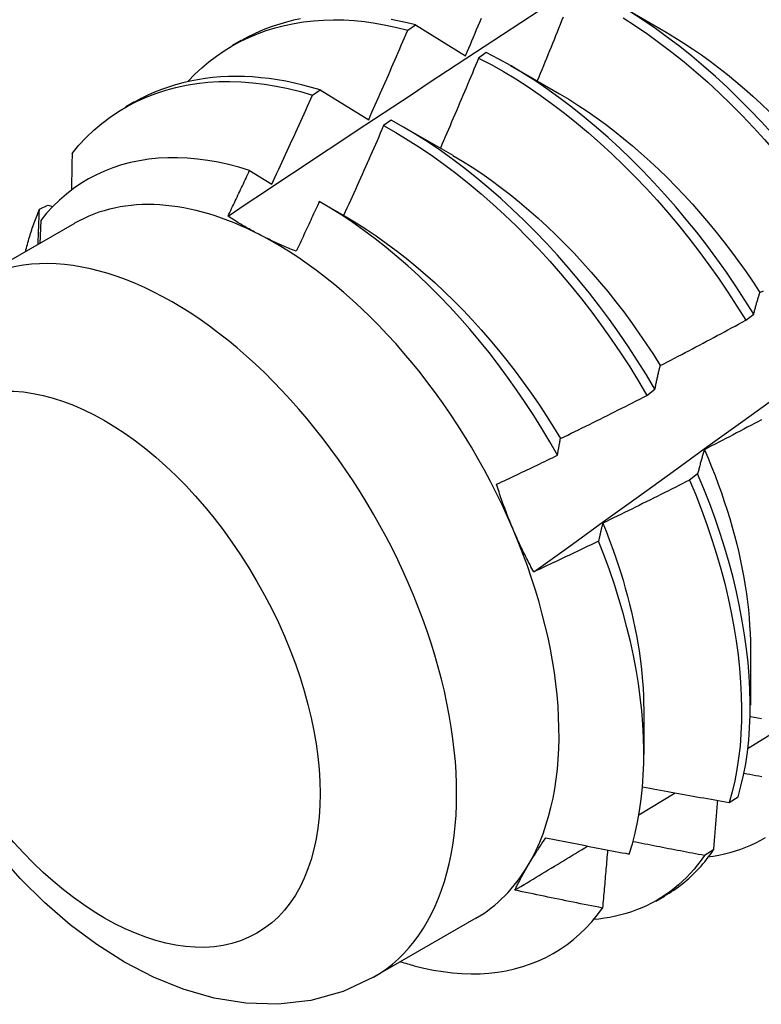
# Model space of a CAD drawing. Header units: inches. Extents: x 0 to 139, y -11 to 90.
# Tile 47 of 59: x 116.445 to 116.687, y 45.22 to 45.541. Entities that reach past the tile are written whole.
import ezdxf

# ---------------------------------------------------------------- set-up
doc = ezdxf.new("R2010")
doc.units = ezdxf.units.IN
doc.header["$LTSCALE"] = 8.352245
doc.header["$MEASUREMENT"] = 0
doc.layers.add('Visible Edges(ANSI)', color=7, linetype='Continuous', lineweight=25)
doc.layers.add('Visible Tangent Edges(ANSI)', color=7, linetype='Continuous', lineweight=25)

msp = doc.modelspace()

# ---------------------------------------------------------------- linework, layer by layer
at = {"layer": 'Visible Edges(ANSI)'}
for p, q in [((116.6398, 45.54608), (116.65581, 45.53687)), ((116.57153, 45.53751), (116.57404, 45.53922)), ((116.57404, 45.53922), (116.5904, 45.52919)), ((116.51442, 45.53267), (116.51723, 45.53429)), ((116.59715, 45.53022), (116.59465, 45.52844)), ((116.605, 45.52599), (116.62102, 45.51678)), ((116.54046, 45.51631), (116.54297, 45.51803)), ((116.54297, 45.51803), (116.55879, 45.5083)), ((116.47962, 45.51258), (116.48244, 45.5142)), ((116.56616, 45.50816), (116.56365, 45.50637)), ((116.57021, 45.5059), (116.58622, 45.49669)), ((116.51995, 45.49176), (116.5272, 45.48729)), ((116.45141, 45.47907), (116.45411, 45.48043)), ((116.45411, 45.48043), (116.45573, 45.47995)), ((116.54326, 45.48129), (116.55142, 45.47659)), ((116.46287, 45.47449), (116.42946, 45.45521)), ((116.45181, 45.47547), (116.45157, 45.46797)), ((116.68176, 45.44285), (116.68436, 45.44483)), ((116.64956, 45.41836), (116.65216, 45.42034)), ((116.66608, 45.39272), (116.66343, 45.39072)), ((116.68337, 45.33576), (116.68334, 45.31727)), ((116.64857, 45.31567), (116.64855, 45.30122)), ((116.68251, 45.30322), (116.69593, 45.31146)), ((116.64691, 45.28144), (116.65875, 45.28867)), ((116.67636, 45.28553), (116.67925, 45.28741)), ((116.67122, 45.27004), (116.66828, 45.26822)), ((116.65253, 45.25327), (116.65535, 45.25489)), ((116.59378, 45.24776), (116.56037, 45.22847))]:
    msp.add_line(p, q, dxfattribs=at)
at = {"layer": 'Visible Edges(ANSI)', "flags": 128}
for points in [[(116.51291, 45.47684), (116.51888, 45.48082), (116.52484, 45.4848), (116.53081, 45.48878), (116.53678, 45.49275), (116.54275, 45.49671), (116.54871, 45.50067), (116.55468, 45.50463), (116.56065, 45.50859), (116.56662, 45.51253), (116.5726, 45.51648), (116.57857, 45.52042), (116.58454, 45.52435), (116.59052, 45.52828), (116.59649, 45.53221), (116.60247, 45.53613), (116.60844, 45.54005), (116.61442, 45.54396)], [(116.49989, 45.52091), (116.50206, 45.52315), (116.50432, 45.52526), (116.50668, 45.52724), (116.50912, 45.52909), (116.51164, 45.5308), (116.51424, 45.53239), (116.51691, 45.53384), (116.51967, 45.53516), (116.52249, 45.53635), (116.52538, 45.5374), (116.52834, 45.53831), (116.53136, 45.53909), (116.53444, 45.53973), (116.53758, 45.54024), (116.54077, 45.5406), (116.54402, 45.54083), (116.54731, 45.54091), (116.55065, 45.54085), (116.55404, 45.54066), (116.55747, 45.54032), (116.56093, 45.53983), (116.56443, 45.5392), (116.56796, 45.53843), (116.57153, 45.53751)], [(116.53656, 45.54123), (116.53428, 45.54074), (116.53203, 45.54018), (116.52981, 45.53954), (116.52763, 45.53883), (116.52549, 45.53804), (116.52338, 45.53718), (116.52132, 45.53625), (116.51929, 45.53524), (116.5173, 45.53416)], [(116.57404, 45.53922), (116.57139, 45.5399), (116.56876, 45.54051), (116.56615, 45.54104)], [(116.5904, 45.52919), (116.59092, 45.53041), (116.59143, 45.53163), (116.59195, 45.53285), (116.59247, 45.53407), (116.59298, 45.5353), (116.5935, 45.53652), (116.59401, 45.53774), (116.59453, 45.53896), (116.59504, 45.54018), (116.59555, 45.54141)], [(116.61264, 45.36077), (116.62402, 45.36897), (116.63539, 45.37716), (116.64675, 45.38536), (116.6581, 45.39356), (116.66944, 45.40176), (116.68077, 45.40996), (116.69209, 45.41815), (116.7034, 45.42635), (116.71469, 45.43454), (116.72598, 45.44273), (116.73726, 45.45093), (116.74853, 45.45911), (116.75979, 45.4673), (116.77104, 45.47549), (116.78228, 45.48367), (116.79351, 45.49185), (116.80473, 45.50003), (116.81595, 45.5082), (116.82715, 45.51637), (116.83834, 45.52454), (116.84953, 45.53271), (116.8607, 45.54087)], [(116.62222, 45.54179), (116.62173, 45.54056), (116.62124, 45.53933), (116.62075, 45.5381), (116.62025, 45.53688), (116.61976, 45.53565), (116.61926, 45.53443), (116.61877, 45.5332), (116.61827, 45.53197), (116.61777, 45.53075), (116.61727, 45.52952), (116.61677, 45.5283), (116.61627, 45.52707), (116.61577, 45.52585), (116.61527, 45.52462), (116.61477, 45.5234), (116.61426, 45.52218), (116.61376, 45.52095)], [(116.64178, 45.54154), (116.6458, 45.53895), (116.64979, 45.53621), (116.65377, 45.53333), (116.65772, 45.53032), (116.66164, 45.52718), (116.66552, 45.52391), (116.66937, 45.52052), (116.67317, 45.517), (116.67692, 45.51338), (116.68063, 45.50965), (116.68428, 45.50581), (116.68786, 45.50187), (116.69139, 45.49784), (116.69484, 45.49372), (116.69822, 45.4895), (116.70152, 45.48521), (116.70474, 45.48084), (116.70788, 45.4764), (116.71092, 45.47188), (116.71387, 45.4673)], [(116.71646, 45.46928), (116.71351, 45.47385), (116.71046, 45.47836), (116.70731, 45.4828), (116.70409, 45.48716), (116.70078, 45.49145), (116.69739, 45.49566), (116.69393, 45.49977), (116.69041, 45.5038), (116.68681, 45.50773), (116.68316, 45.51156), (116.67945, 45.51528), (116.67569, 45.5189), (116.67189, 45.5224), (116.66804, 45.52578), (116.66415, 45.52904), (116.66023, 45.53218), (116.65628, 45.53518), (116.6523, 45.53805), (116.6483, 45.54077), (116.64429, 45.54336)], [(116.55879, 45.5083), (116.55933, 45.50952), (116.55987, 45.51073), (116.56041, 45.51195), (116.56094, 45.51316), (116.56148, 45.51438), (116.56202, 45.51559), (116.56255, 45.51681), (116.56309, 45.51802), (116.56362, 45.51924), (116.56416, 45.52045), (116.56469, 45.52167), (116.56522, 45.52289), (116.56575, 45.5241), (116.56628, 45.52532), (116.56681, 45.52654), (116.56733, 45.52776), (116.56786, 45.52898), (116.56839, 45.53019), (116.56891, 45.53141), (116.56944, 45.53263), (116.56996, 45.53385), (116.57048, 45.53507), (116.57101, 45.53629), (116.57153, 45.53751)], [(116.65581, 45.53685), (116.65869, 45.53513), (116.66157, 45.53332), (116.66444, 45.53143), (116.6673, 45.52946), (116.67014, 45.5274), (116.67297, 45.52526), (116.67578, 45.52305), (116.67857, 45.52076), (116.68134, 45.51839), (116.68409, 45.51596), (116.6868, 45.51346), (116.68949, 45.51089)], [(116.59465, 45.52844), (116.59414, 45.52722), (116.59362, 45.52599), (116.59311, 45.52476), (116.5926, 45.52353), (116.59209, 45.5223), (116.59157, 45.52107), (116.59105, 45.51985), (116.59054, 45.51862), (116.59002, 45.51739), (116.5895, 45.51616), (116.58898, 45.51494), (116.58846, 45.51371), (116.58794, 45.51249), (116.58742, 45.51126), (116.5869, 45.51003), (116.58638, 45.50881), (116.58585, 45.50758), (116.58533, 45.50636), (116.58481, 45.50513), (116.58428, 45.50391), (116.58375, 45.50269), (116.58323, 45.50146), (116.5827, 45.50024), (116.58217, 45.49902)], [(116.59465, 45.52844), (116.59869, 45.52633), (116.60272, 45.52405), (116.60675, 45.52162), (116.61077, 45.51903), (116.61476, 45.5163), (116.61874, 45.51343), (116.62269, 45.51043), (116.62661, 45.50729), (116.63049, 45.50403), (116.63434, 45.50064), (116.63814, 45.49713), (116.6419, 45.49351), (116.64561, 45.48978), (116.64926, 45.48595), (116.65285, 45.48201), (116.65637, 45.47798), (116.65983, 45.47386), (116.66321, 45.46965), (116.66652, 45.46537), (116.66975, 45.461), (116.67289, 45.45656), (116.67594, 45.45205), (116.6789, 45.44748), (116.68176, 45.44285)], [(116.68436, 45.44483), (116.68149, 45.44946), (116.67853, 45.45402), (116.67547, 45.45852), (116.67232, 45.46296), (116.66909, 45.46732), (116.66577, 45.4716), (116.66238, 45.4758), (116.65892, 45.47992), (116.65539, 45.48394), (116.65179, 45.48786), (116.64814, 45.49169), (116.64443, 45.49541), (116.64067, 45.49902), (116.63686, 45.50252), (116.63301, 45.5059), (116.62912, 45.50916), (116.6252, 45.51228), (116.62125, 45.51528), (116.61727, 45.51814), (116.61327, 45.52086), (116.60926, 45.52343), (116.60523, 45.52585), (116.60119, 45.52812), (116.59715, 45.53022)], [(116.54297, 45.51803), (116.54015, 45.51887), (116.53734, 45.51962), (116.53456, 45.52028), (116.53179, 45.52085), (116.52904, 45.52133), (116.52631, 45.52173), (116.52361, 45.52203), (116.52093, 45.52225), (116.51828, 45.52238), (116.51565, 45.52243), (116.51306, 45.52238), (116.51049, 45.52225), (116.50795, 45.52204), (116.50545, 45.52174), (116.50298, 45.52135), (116.50054, 45.52088), (116.49814, 45.52032), (116.49578, 45.51968), (116.49346, 45.51896), (116.49118, 45.51815), (116.48894, 45.51726), (116.48675, 45.51628), (116.4846, 45.51522), (116.48249, 45.51408)], [(116.46206, 45.49731), (116.46431, 45.49998), (116.46668, 45.5025), (116.46916, 45.50487), (116.47175, 45.50707), (116.47444, 45.50911), (116.47723, 45.51099), (116.48012, 45.51271), (116.48311, 45.51427), (116.48618, 45.51566), (116.48934, 45.51688), (116.49258, 45.51795), (116.4959, 45.51884), (116.4993, 45.51957), (116.50276, 45.52013), (116.50629, 45.52052), (116.50989, 45.52075), (116.51354, 45.5208), (116.51725, 45.52068), (116.52101, 45.52039), (116.52482, 45.51992), (116.52867, 45.51928), (116.53257, 45.51847), (116.5365, 45.51748), (116.54046, 45.51631)], [(116.5272, 45.48729), (116.52776, 45.4885), (116.52832, 45.4897), (116.52888, 45.49091), (116.52944, 45.49212), (116.53, 45.49332), (116.53056, 45.49453), (116.53112, 45.49574), (116.53167, 45.49695), (116.53223, 45.49815), (116.53278, 45.49936), (116.53334, 45.50057), (116.53389, 45.50178), (116.53444, 45.50299), (116.53499, 45.5042), (116.53554, 45.50541), (116.53609, 45.50662), (116.53664, 45.50783), (116.53719, 45.50904), (116.53774, 45.51025), (116.53828, 45.51146), (116.53883, 45.51268), (116.53937, 45.51389), (116.53991, 45.5151), (116.54046, 45.51631)], [(116.62101, 45.51677), (116.62403, 45.51497), (116.62705, 45.51307), (116.63005, 45.51108), (116.63304, 45.509), (116.63602, 45.50682), (116.63897, 45.50456), (116.64191, 45.50222), (116.64482, 45.49979), (116.64771, 45.49729), (116.65057, 45.4947), (116.6534, 45.49204), (116.6562, 45.48932), (116.65896, 45.48652), (116.66169, 45.48365), (116.66437, 45.48072), (116.66702, 45.47773), (116.66962, 45.47468), (116.67217, 45.47157), (116.67467, 45.46841), (116.67712, 45.4652), (116.67952, 45.46194), (116.68186, 45.45863), (116.68414, 45.45527), (116.68636, 45.45188)], [(116.65216, 45.42034), (116.64939, 45.42501), (116.64651, 45.42963), (116.64354, 45.43419), (116.64048, 45.43869), (116.63732, 45.44312), (116.63408, 45.44747), (116.63077, 45.45175), (116.62737, 45.45595), (116.6239, 45.46006), (116.62037, 45.46408), (116.61677, 45.468), (116.61312, 45.47183), (116.60941, 45.47554), (116.60564, 45.47915), (116.60184, 45.48265), (116.59798, 45.48602), (116.5941, 45.48927), (116.59017, 45.49239), (116.58622, 45.49538), (116.58224, 45.49823), (116.57824, 45.50094), (116.57422, 45.5035), (116.57019, 45.50591), (116.56616, 45.50816)], [(116.56365, 45.50637), (116.56312, 45.50514), (116.56258, 45.50392), (116.56205, 45.50269), (116.56151, 45.50147), (116.56097, 45.50025), (116.56043, 45.49902), (116.5599, 45.4978), (116.55936, 45.49658), (116.55882, 45.49536), (116.55827, 45.49413), (116.55773, 45.49291), (116.55719, 45.49169), (116.55665, 45.49047), (116.5561, 45.48925), (116.55556, 45.48803), (116.55501, 45.48681), (116.55446, 45.48559), (116.55392, 45.48437), (116.55337, 45.48315), (116.55282, 45.48193), (116.55227, 45.48071), (116.55172, 45.47949), (116.55117, 45.47828), (116.55061, 45.47706)], [(116.56365, 45.50637), (116.56769, 45.5041), (116.57172, 45.50169), (116.57573, 45.49911), (116.57973, 45.4964), (116.58371, 45.49353), (116.58766, 45.49054), (116.59158, 45.4874), (116.59547, 45.48414), (116.59931, 45.48076), (116.60312, 45.47726), (116.60688, 45.47364), (116.61059, 45.46992), (116.61424, 45.46609), (116.61783, 45.46215), (116.62136, 45.45813), (116.62482, 45.45401), (116.62821, 45.44981), (116.63152, 45.44552), (116.63475, 45.44116), (116.6379, 45.43672), (116.64096, 45.43222), (116.64392, 45.42766), (116.64679, 45.42304), (116.64956, 45.41836)], [(116.51995, 45.49176), (116.51649, 45.4928), (116.51306, 45.49369), (116.50967, 45.49443), (116.50631, 45.49502), (116.50299, 45.49546), (116.49971, 45.49576), (116.49648, 45.4959), (116.49329, 45.49589), (116.49015, 45.49572), (116.48706, 45.49541), (116.48404, 45.49494), (116.48109, 45.49432), (116.4782, 45.49355), (116.47539, 45.49263), (116.47265, 45.49157), (116.46999, 45.49035), (116.46741, 45.48899), (116.46492, 45.48748), (116.4625, 45.48583), (116.46018, 45.48404), (116.45794, 45.4821), (116.4558, 45.48002), (116.45375, 45.47781), (116.45181, 45.47547)], [(116.46206, 45.49731), (116.46205, 45.49681), (116.46204, 45.49631), (116.46203, 45.49581), (116.46202, 45.49532), (116.46201, 45.49482), (116.462, 45.49432), (116.46199, 45.49382), (116.46198, 45.49333), (116.46197, 45.49283), (116.46197, 45.49233), (116.46196, 45.49183), (116.46195, 45.49133), (116.46194, 45.49083), (116.46193, 45.49033), (116.46192, 45.48983), (116.46191, 45.48933), (116.46189, 45.48883), (116.46188, 45.48833), (116.46187, 45.48783), (116.46186, 45.48733), (116.46185, 45.48683), (116.46184, 45.48633), (116.46183, 45.48583), (116.46182, 45.48533)], [(116.58622, 45.49668), (116.58937, 45.4948), (116.59252, 45.49282), (116.59566, 45.49072), (116.59878, 45.48853), (116.60189, 45.48624), (116.60497, 45.48386), (116.60803, 45.48138), (116.61107, 45.47882), (116.61407, 45.47616), (116.61705, 45.47343), (116.61999, 45.47061), (116.62289, 45.46772), (116.62576, 45.46476), (116.62858, 45.46172), (116.63136, 45.45861), (116.63409, 45.45544), (116.63677, 45.45221), (116.63939, 45.44892), (116.64197, 45.44557), (116.64448, 45.44216), (116.64693, 45.43871), (116.64932, 45.43521), (116.65164, 45.43167), (116.65389, 45.42808)], [(116.51291, 45.47684), (116.51321, 45.47746), (116.5135, 45.47808), (116.5138, 45.4787), (116.51409, 45.47932), (116.51439, 45.47994), (116.51468, 45.48056), (116.51498, 45.48118), (116.51527, 45.48181), (116.51557, 45.48243), (116.51586, 45.48305), (116.51615, 45.48367), (116.51645, 45.48429), (116.51674, 45.48491), (116.51703, 45.48554), (116.51733, 45.48616), (116.51762, 45.48678), (116.51791, 45.4874), (116.5182, 45.48803), (116.51849, 45.48865), (116.51878, 45.48927), (116.51908, 45.48989), (116.51937, 45.49052), (116.51966, 45.49114), (116.51995, 45.49176)], [(116.54269, 45.48162), (116.54238, 45.48094), (116.54206, 45.48026), (116.54175, 45.47958), (116.54144, 45.47891), (116.54113, 45.47823), (116.54082, 45.47755), (116.5405, 45.47687), (116.54019, 45.4762), (116.53988, 45.47552), (116.53957, 45.47484), (116.53925, 45.47417), (116.53894, 45.47349), (116.53862, 45.47281), (116.53831, 45.47213), (116.538, 45.47146), (116.53768, 45.47078), (116.53737, 45.4701), (116.53705, 45.46943), (116.53673, 45.46875), (116.53642, 45.46808), (116.5361, 45.4674), (116.53579, 45.46672), (116.53547, 45.46605), (116.53515, 45.46537)], [(116.62037, 45.39882), (116.61787, 45.40319), (116.61529, 45.40752), (116.61262, 45.4118), (116.60987, 45.41603), (116.60703, 45.42019), (116.60412, 45.4243), (116.60113, 45.42834), (116.59807, 45.4323), (116.59494, 45.43618), (116.59176, 45.43996), (116.58852, 45.44366), (116.58522, 45.44725), (116.58187, 45.45075), (116.57848, 45.45415), (116.57503, 45.45744), (116.57155, 45.46063), (116.56802, 45.4637), (116.56445, 45.46665), (116.56086, 45.46948), (116.55725, 45.47218), (116.55363, 45.47474), (116.54999, 45.47717), (116.54634, 45.47946), (116.54269, 45.48162)], [(116.44683, 45.46519), (116.44699, 45.4658), (116.44714, 45.46641), (116.4473, 45.46701), (116.44747, 45.46761), (116.44764, 45.46821), (116.44781, 45.46881), (116.44798, 45.46941), (116.44816, 45.47), (116.44834, 45.47059), (116.44852, 45.47117), (116.4487, 45.47175), (116.44889, 45.47233), (116.44909, 45.47291), (116.44928, 45.47349), (116.44948, 45.47406), (116.44968, 45.47463), (116.44989, 45.47519), (116.4501, 45.47576), (116.45031, 45.47632), (116.45052, 45.47687), (116.45074, 45.47743), (116.45096, 45.47798), (116.45118, 45.47853), (116.45141, 45.47907)], [(116.45095, 45.46761), (116.45097, 45.46809), (116.45099, 45.46857), (116.45101, 45.46905), (116.45103, 45.46953), (116.45105, 45.47001), (116.45107, 45.47049), (116.45109, 45.47097), (116.45111, 45.47144), (116.45113, 45.47192), (116.45115, 45.4724), (116.45117, 45.47288), (116.45119, 45.47335), (116.45121, 45.47383), (116.45123, 45.47431), (116.45124, 45.47479), (116.45126, 45.47526), (116.45128, 45.47574), (116.4513, 45.47622), (116.45132, 45.47669), (116.45134, 45.47717), (116.45136, 45.47764), (116.45137, 45.47812), (116.45139, 45.4786), (116.45141, 45.47907)], [(116.52342, 45.47069), (116.52296, 45.47093), (116.52249, 45.47117), (116.52203, 45.47142), (116.52157, 45.47166), (116.52112, 45.47191), (116.52066, 45.47216), (116.52021, 45.47241), (116.51976, 45.47266), (116.51932, 45.47291), (116.51887, 45.47317), (116.51843, 45.47342), (116.51799, 45.47368), (116.51756, 45.47393), (116.51712, 45.47419), (116.51669, 45.47445), (116.51626, 45.47471), (116.51584, 45.47497), (116.51541, 45.47523), (116.51499, 45.4755), (116.51457, 45.47576), (116.51415, 45.47603), (116.51374, 45.4763), (116.51332, 45.47657), (116.51291, 45.47684)], [(116.55142, 45.47659), (116.55471, 45.47463), (116.558, 45.47256), (116.56127, 45.47037), (116.56452, 45.46807), (116.56776, 45.46566), (116.57097, 45.46315), (116.57415, 45.46054), (116.57731, 45.45783), (116.58043, 45.45503), (116.58352, 45.45214), (116.58657, 45.44917), (116.58958, 45.44611), (116.59254, 45.44297), (116.59546, 45.43976), (116.59832, 45.43647), (116.60114, 45.43312), (116.60389, 45.4297), (116.60659, 45.42622), (116.60922, 45.42269), (116.61179, 45.41909), (116.61429, 45.41545), (116.61671, 45.41176), (116.61906, 45.40802), (116.62134, 45.40425)], [(116.53515, 45.46537), (116.53464, 45.46558), (116.53413, 45.46578), (116.53362, 45.46599), (116.53311, 45.4662), (116.5326, 45.46641), (116.5321, 45.46662), (116.5316, 45.46684), (116.5311, 45.46705), (116.53061, 45.46727), (116.53011, 45.46749), (116.52962, 45.46771), (116.52913, 45.46793), (116.52864, 45.46815), (116.52816, 45.46837), (116.52768, 45.4686), (116.5272, 45.46882), (116.52672, 45.46905), (116.52624, 45.46928), (116.52577, 45.46951), (116.52529, 45.46974), (116.52482, 45.46998), (116.52435, 45.47021), (116.52389, 45.47045), (116.52342, 45.47069)], [(116.68436, 45.44483), (116.68444, 45.44514), (116.68452, 45.44544), (116.68459, 45.44575), (116.68467, 45.44605), (116.68476, 45.44635), (116.68484, 45.44665), (116.68492, 45.44695), (116.685, 45.44725), (116.68508, 45.44755), (116.68516, 45.44785), (116.68525, 45.44814), (116.68533, 45.44844), (116.68541, 45.44873), (116.6855, 45.44902), (116.68558, 45.44931), (116.68567, 45.4496), (116.68575, 45.44989), (116.68584, 45.45018), (116.68592, 45.45047), (116.68601, 45.45075), (116.6861, 45.45104), (116.68618, 45.45132), (116.68627, 45.4516), (116.68636, 45.45188)], [(116.68636, 45.45188), (116.68751, 45.45251)], [(116.65389, 45.42808), (116.65505, 45.42869), (116.65622, 45.42929), (116.65739, 45.4299), (116.65855, 45.4305), (116.65972, 45.43111), (116.66088, 45.43172), (116.66205, 45.43233), (116.66321, 45.43294), (116.66438, 45.43355), (116.66554, 45.43416), (116.6667, 45.43478), (116.66786, 45.43539), (116.66902, 45.43601), (116.67019, 45.43663), (116.67135, 45.43724), (116.6725, 45.43786), (116.67366, 45.43848), (116.67482, 45.4391), (116.67598, 45.43973), (116.67714, 45.44035), (116.67829, 45.44097), (116.67945, 45.4416), (116.6806, 45.44223), (116.68176, 45.44285)], [(116.65216, 45.42034), (116.65223, 45.42068), (116.6523, 45.42101), (116.65237, 45.42134), (116.65244, 45.42168), (116.6525, 45.42201), (116.65257, 45.42234), (116.65264, 45.42267), (116.65271, 45.42299), (116.65278, 45.42332), (116.65286, 45.42364), (116.65293, 45.42397), (116.653, 45.42429), (116.65307, 45.42461), (116.65314, 45.42494), (116.65322, 45.42526), (116.65329, 45.42557), (116.65336, 45.42589), (116.65344, 45.42621), (116.65351, 45.42652), (116.65358, 45.42684), (116.65366, 45.42715), (116.65373, 45.42746), (116.65381, 45.42777), (116.65389, 45.42808)], [(116.62134, 45.40425), (116.62252, 45.40482), (116.6237, 45.4054), (116.62488, 45.40598), (116.62606, 45.40656), (116.62724, 45.40714), (116.62842, 45.40772), (116.6296, 45.4083), (116.63078, 45.40888), (116.63196, 45.40947), (116.63314, 45.41005), (116.63431, 45.41064), (116.63549, 45.41123), (116.63666, 45.41182), (116.63784, 45.41241), (116.63901, 45.413), (116.64019, 45.41359), (116.64136, 45.41418), (116.64253, 45.41477), (116.64371, 45.41537), (116.64488, 45.41597), (116.64605, 45.41656), (116.64722, 45.41716), (116.64839, 45.41776), (116.64956, 45.41836)], [(116.68694, 45.41039), (116.68577, 45.40977), (116.68461, 45.40916), (116.68345, 45.40854), (116.68228, 45.40793), (116.68112, 45.40731), (116.67995, 45.4067), (116.67879, 45.40609), (116.67762, 45.40548), (116.67645, 45.40487), (116.67529, 45.40426), (116.67412, 45.40366), (116.67295, 45.40305), (116.67178, 45.40244), (116.67061, 45.40184), (116.66944, 45.40124), (116.66827, 45.40064)], [(116.62037, 45.39882), (116.6204, 45.39905), (116.62044, 45.39928), (116.62048, 45.39951), (116.62052, 45.39974), (116.62056, 45.39997), (116.6206, 45.4002), (116.62064, 45.40043), (116.62068, 45.40066), (116.62072, 45.40089), (116.62076, 45.40112), (116.6208, 45.40134), (116.62084, 45.40157), (116.62088, 45.40179), (116.62092, 45.40202), (116.62096, 45.40224), (116.62101, 45.40247), (116.62105, 45.40269), (116.62109, 45.40292), (116.62113, 45.40314), (116.62117, 45.40336), (116.62121, 45.40358), (116.62125, 45.40381), (116.6213, 45.40403), (116.62134, 45.40425)], [(116.66827, 45.40064), (116.66817, 45.40032), (116.66808, 45.4), (116.66798, 45.39968), (116.66788, 45.39936), (116.66779, 45.39904), (116.6677, 45.39871), (116.6676, 45.39839), (116.66751, 45.39807), (116.66742, 45.39774), (116.66732, 45.39741), (116.66723, 45.39708), (116.66714, 45.39675), (116.66705, 45.39642), (116.66696, 45.39609), (116.66687, 45.39576), (116.66678, 45.39542), (116.66669, 45.39509), (116.6666, 45.39475), (116.66652, 45.39442), (116.66643, 45.39408), (116.66634, 45.39374), (116.66625, 45.3934), (116.66617, 45.39306), (116.66608, 45.39272)], [(116.66827, 45.40064), (116.66948, 45.39782), (116.67064, 45.395), (116.67175, 45.39217), (116.67281, 45.38936), (116.67382, 45.38654), (116.67478, 45.38373), (116.67569, 45.38093), (116.67655, 45.37813), (116.67735, 45.37535), (116.67811, 45.37258), (116.67882, 45.36982), (116.67947, 45.36707), (116.68008, 45.36434), (116.68063, 45.36163), (116.68113, 45.35893), (116.68158, 45.35626), (116.68198, 45.35361), (116.68232, 45.35098), (116.68262, 45.34838), (116.68286, 45.3458), (116.68305, 45.34325), (116.68318, 45.34074), (116.68327, 45.33825), (116.6833, 45.3358)], [(116.60048, 45.38933), (116.60131, 45.38972), (116.60215, 45.39011), (116.60298, 45.3905), (116.60381, 45.39089), (116.60464, 45.39128), (116.60547, 45.39168), (116.6063, 45.39207), (116.60713, 45.39246), (116.60796, 45.39286), (116.60879, 45.39325), (116.60961, 45.39364), (116.61044, 45.39404), (116.61127, 45.39443), (116.6121, 45.39483), (116.61293, 45.39523), (116.61375, 45.39562), (116.61458, 45.39602), (116.61541, 45.39642), (116.61624, 45.39682), (116.61706, 45.39722), (116.61789, 45.39762), (116.61871, 45.39802), (116.61954, 45.39842), (116.62037, 45.39882)], [(116.67925, 45.28741), (116.68022, 45.29086), (116.68105, 45.29444), (116.68175, 45.29813), (116.68231, 45.30194), (116.68274, 45.30584), (116.68304, 45.30985), (116.6832, 45.31395), (116.68323, 45.31815), (116.68313, 45.32242), (116.6829, 45.32677), (116.68253, 45.3312), (116.68204, 45.33569), (116.68142, 45.34024), (116.68066, 45.34484), (116.67978, 45.3495), (116.67877, 45.3542), (116.67762, 45.35894), (116.67636, 45.36371), (116.67496, 45.36851), (116.67344, 45.37333), (116.67179, 45.37816), (116.67001, 45.38301), (116.66811, 45.38786), (116.66608, 45.39272)], [(116.60592, 45.37459), (116.60567, 45.37519), (116.60542, 45.37579), (116.60517, 45.3764), (116.60492, 45.377), (116.60468, 45.37761), (116.60444, 45.37821), (116.6042, 45.37882), (116.60396, 45.37943), (116.60373, 45.38004), (116.60349, 45.38065), (116.60326, 45.38127), (116.60304, 45.38188), (116.60281, 45.38249), (116.60259, 45.38311), (116.60237, 45.38373), (116.60215, 45.38434), (116.60193, 45.38496), (116.60172, 45.38558), (116.60151, 45.38621), (116.6013, 45.38683), (116.60109, 45.38745), (116.60089, 45.38808), (116.60068, 45.38871), (116.60048, 45.38933)], [(116.66343, 45.39072), (116.66226, 45.39012), (116.66108, 45.38953), (116.65991, 45.38893), (116.65873, 45.38834), (116.65756, 45.38774), (116.65638, 45.38715), (116.65521, 45.38656), (116.65403, 45.38597), (116.65285, 45.38538), (116.65167, 45.38479), (116.65049, 45.3842), (116.64932, 45.38361), (116.64814, 45.38303), (116.64696, 45.38244), (116.64578, 45.38186), (116.64459, 45.38128), (116.64341, 45.3807), (116.64223, 45.38012), (116.64105, 45.37954), (116.63986, 45.37896), (116.63868, 45.37838), (116.6375, 45.37781), (116.63631, 45.37723), (116.63512, 45.37666)], [(116.66343, 45.39072), (116.66545, 45.38587), (116.66734, 45.38102), (116.66911, 45.37617), (116.67075, 45.37134), (116.67226, 45.36652), (116.67365, 45.36172), (116.67491, 45.35695), (116.67604, 45.35222), (116.67704, 45.34752), (116.67791, 45.34287), (116.67866, 45.33827), (116.67927, 45.33372), (116.67975, 45.32923), (116.68011, 45.32482), (116.68033, 45.32047), (116.68042, 45.3162), (116.68038, 45.31202), (116.68021, 45.30792), (116.6799, 45.30392), (116.67946, 45.30002), (116.67889, 45.29623), (116.67818, 45.29254), (116.67734, 45.28898), (116.67636, 45.28553)], [(116.63512, 45.37666), (116.63507, 45.37642), (116.63501, 45.37618), (116.63495, 45.37594), (116.63489, 45.3757), (116.63483, 45.37546), (116.63477, 45.37522), (116.63472, 45.37498), (116.63466, 45.37474), (116.6346, 45.3745), (116.63455, 45.37425), (116.63449, 45.37401), (116.63443, 45.37377), (116.63438, 45.37352), (116.63432, 45.37328), (116.63426, 45.37303), (116.63421, 45.37279), (116.63415, 45.37254), (116.6341, 45.37229), (116.63404, 45.37205), (116.63399, 45.3718), (116.63393, 45.37155), (116.63388, 45.3713), (116.63382, 45.37105), (116.63377, 45.3708)], [(116.63512, 45.37666), (116.6362, 45.374), (116.63724, 45.37134), (116.63823, 45.36868), (116.63918, 45.36603), (116.64008, 45.36338), (116.64093, 45.36074), (116.64174, 45.35811), (116.6425, 45.35548), (116.64322, 45.35287), (116.6439, 45.35026), (116.64452, 45.34767), (116.6451, 45.3451), (116.64564, 45.34253), (116.64613, 45.33999), (116.64657, 45.33746), (116.64697, 45.33495), (116.64732, 45.33246), (116.64763, 45.32999), (116.64789, 45.32755), (116.6481, 45.32513), (116.64827, 45.32273), (116.64839, 45.32036), (116.64846, 45.31802), (116.64849, 45.31571)], [(116.61264, 45.36077), (116.61233, 45.36133), (116.61203, 45.36189), (116.61172, 45.36245), (116.61143, 45.36301), (116.61113, 45.36358), (116.61083, 45.36414), (116.61054, 45.36471), (116.61025, 45.36528), (116.60997, 45.36585), (116.60968, 45.36642), (116.6094, 45.36699), (116.60912, 45.36757), (116.60884, 45.36814), (116.60856, 45.36872), (116.60829, 45.3693), (116.60802, 45.36988), (116.60775, 45.37047), (116.60748, 45.37105), (116.60722, 45.37164), (116.60695, 45.37222), (116.60669, 45.37281), (116.60643, 45.3734), (116.60618, 45.374), (116.60592, 45.37459)], [(116.63377, 45.3708), (116.63289, 45.37038), (116.63201, 45.36995), (116.63114, 45.36953), (116.63026, 45.3691), (116.62938, 45.36868), (116.6285, 45.36826), (116.62762, 45.36784), (116.62674, 45.36742), (116.62586, 45.367), (116.62498, 45.36658), (116.6241, 45.36616), (116.62322, 45.36574), (116.62234, 45.36532), (116.62146, 45.36491), (116.62058, 45.36449), (116.6197, 45.36407), (116.61882, 45.36366), (116.61793, 45.36324), (116.61705, 45.36283), (116.61617, 45.36242), (116.61529, 45.362), (116.6144, 45.36159), (116.61352, 45.36118), (116.61264, 45.36077)], [(116.64376, 45.2687), (116.64479, 45.27206), (116.64569, 45.27553), (116.64648, 45.27912), (116.64714, 45.28281), (116.64768, 45.2866), (116.64808, 45.29048), (116.64837, 45.29444), (116.64852, 45.29849), (116.64854, 45.30262), (116.64844, 45.30683), (116.64821, 45.31111), (116.64785, 45.31546), (116.64737, 45.31987), (116.64675, 45.32435), (116.646, 45.32887), (116.64513, 45.33344), (116.64414, 45.33804), (116.64302, 45.34266), (116.64178, 45.34731), (116.64042, 45.35199), (116.63893, 45.35668), (116.63733, 45.36138), (116.63561, 45.36609), (116.63377, 45.3708)], [(116.68329, 45.31358), (116.68448, 45.31338), (116.68568, 45.31317), (116.68688, 45.31297)], [(116.68704, 45.2939), (116.68606, 45.29407), (116.68509, 45.29425), (116.68411, 45.29442), (116.68313, 45.2946), (116.68215, 45.29478), (116.68118, 45.29495)], [(116.6481, 45.29063), (116.64927, 45.29041), (116.65045, 45.29019), (116.65162, 45.28997), (116.6528, 45.28975), (116.65398, 45.28954), (116.65515, 45.28932), (116.65633, 45.2891), (116.6575, 45.28889), (116.65868, 45.28867), (116.65986, 45.28846), (116.66104, 45.28825), (116.66221, 45.28803), (116.66339, 45.28782), (116.66457, 45.28761), (116.66575, 45.2874), (116.66693, 45.28719), (116.66811, 45.28698), (116.66928, 45.28677), (116.67046, 45.28656), (116.67164, 45.28636), (116.67282, 45.28615), (116.674, 45.28594), (116.67518, 45.28574), (116.67636, 45.28553)], [(116.67252, 45.2862), (116.67247, 45.28553), (116.67241, 45.28486), (116.67236, 45.28419), (116.67231, 45.28352), (116.67226, 45.28285), (116.6722, 45.28217), (116.67215, 45.2815), (116.6721, 45.28083), (116.67204, 45.28016), (116.67199, 45.27948), (116.67194, 45.27881), (116.67188, 45.27814), (116.67183, 45.27746), (116.67177, 45.27679), (116.67172, 45.27612), (116.67166, 45.27544), (116.67161, 45.27477), (116.67155, 45.27409), (116.6715, 45.27342), (116.67144, 45.27274), (116.67139, 45.27207), (116.67133, 45.27139), (116.67128, 45.27072), (116.67122, 45.27004)], [(116.61082, 45.26503), (116.61104, 45.26539), (116.61125, 45.26575), (116.61147, 45.26611), (116.61169, 45.26647), (116.61191, 45.26684), (116.61214, 45.2672), (116.61237, 45.26757), (116.61259, 45.26794), (116.61283, 45.26831), (116.61306, 45.26868), (116.6133, 45.26905), (116.61353, 45.26943), (116.61377, 45.2698), (116.61402, 45.27018), (116.61426, 45.27056), (116.61451, 45.27093), (116.61476, 45.27131), (116.61501, 45.2717), (116.61526, 45.27208), (116.61552, 45.27246), (116.61577, 45.27285), (116.61603, 45.27323), (116.6163, 45.27362), (116.61656, 45.27401)], [(116.61656, 45.27401), (116.61769, 45.27378), (116.61882, 45.27355), (116.61995, 45.27333), (116.62108, 45.2731), (116.62221, 45.27288), (116.62335, 45.27265), (116.62448, 45.27243), (116.62561, 45.2722), (116.62674, 45.27198), (116.62787, 45.27176), (116.62901, 45.27153), (116.63014, 45.27131), (116.63127, 45.27109), (116.63241, 45.27087), (116.63354, 45.27065), (116.63468, 45.27043), (116.63581, 45.27021), (116.63694, 45.27), (116.63808, 45.26978), (116.63921, 45.26956), (116.64035, 45.26935), (116.64148, 45.26913), (116.64262, 45.26892), (116.64376, 45.2687)], [(116.68809, 45.27399), (116.68654, 45.2731), (116.68496, 45.27228), (116.68335, 45.27152), (116.6817, 45.27082), (116.68002, 45.27018), (116.67831, 45.2696), (116.67657, 45.26909), (116.6748, 45.26863), (116.67301, 45.26824), (116.67118, 45.26791), (116.66933, 45.26764)], [(116.60647, 45.2569), (116.60746, 45.2575), (116.60845, 45.2581), (116.60945, 45.2587), (116.61044, 45.2593), (116.61143, 45.2599), (116.61242, 45.2605), (116.61341, 45.2611), (116.6144, 45.2617), (116.61539, 45.2623), (116.61638, 45.2629), (116.61737, 45.2635), (116.61836, 45.2641), (116.61935, 45.26469), (116.62034, 45.26529), (116.62133, 45.26589), (116.62232, 45.26649), (116.62331, 45.26709), (116.6243, 45.26769), (116.62529, 45.26829), (116.62627, 45.2689), (116.62726, 45.2695), (116.62825, 45.2701), (116.62924, 45.2707), (116.63023, 45.2713)], [(116.66828, 45.26822), (116.66731, 45.2684), (116.66633, 45.26858), (116.66536, 45.26877), (116.66439, 45.26895), (116.66341, 45.26913), (116.66244, 45.26932), (116.66147, 45.2695), (116.6605, 45.26969), (116.65953, 45.26987), (116.65855, 45.27006), (116.65758, 45.27024), (116.65661, 45.27043), (116.65564, 45.27062), (116.65467, 45.27081), (116.6537, 45.27099), (116.65273, 45.27118), (116.65176, 45.27137), (116.65079, 45.27156), (116.64982, 45.27175), (116.64885, 45.27194), (116.64788, 45.27213), (116.64691, 45.27232), (116.64594, 45.27252), (116.64497, 45.27271)], [(116.56037, 45.22847), (116.55045, 45.22382), (116.53997, 45.22089), (116.52931, 45.21965), (116.51872, 45.21998), (116.50835, 45.22167), (116.49829, 45.22456), (116.48856, 45.2285), (116.47917, 45.2334), (116.47012, 45.23913), (116.46142, 45.24564), (116.45309, 45.25286), (116.44515, 45.26072), (116.43763, 45.26917)], [(116.66828, 45.26822), (116.6672, 45.26667), (116.66607, 45.26518), (116.6649, 45.26375), (116.66369, 45.26237), (116.66244, 45.26105), (116.66115, 45.25979), (116.65981, 45.25859), (116.65844, 45.25745), (116.65704, 45.25636), (116.65559, 45.25534), (116.65411, 45.25437), (116.65259, 45.25347), (116.65104, 45.25262), (116.64945, 45.25183), (116.64784, 45.2511), (116.64619, 45.25044), (116.6445, 45.24983), (116.64279, 45.24928), (116.64105, 45.2488), (116.63928, 45.24838), (116.63749, 45.24801), (116.63566, 45.24771), (116.63381, 45.24747), (116.63193, 45.24729)], [(116.63672, 45.27004), (116.63665, 45.26925), (116.63659, 45.26847), (116.63652, 45.26768), (116.63645, 45.26689), (116.63638, 45.2661), (116.63632, 45.26531), (116.63625, 45.26452), (116.63618, 45.26373), (116.63611, 45.26295), (116.63604, 45.26216), (116.63597, 45.26137), (116.6359, 45.26058), (116.63583, 45.25978), (116.63576, 45.25899), (116.63569, 45.2582), (116.63562, 45.25741), (116.63555, 45.25662), (116.63548, 45.25583), (116.63541, 45.25503), (116.63534, 45.25424), (116.63527, 45.25345), (116.6352, 45.25266), (116.63513, 45.25186), (116.63506, 45.25107)], [(116.65528, 45.25502), (116.65606, 45.25547), (116.65683, 45.25594), (116.65759, 45.25642), (116.65834, 45.25692), (116.65908, 45.25743), (116.65981, 45.25796), (116.66053, 45.2585), (116.66124, 45.25906), (116.66194, 45.25964), (116.66264, 45.26022), (116.66332, 45.26083), (116.66399, 45.26145), (116.66465, 45.26208), (116.6653, 45.26273), (116.66594, 45.26339), (116.66657, 45.26407), (116.66719, 45.26477), (116.6678, 45.26548), (116.6684, 45.2662), (116.66899, 45.26694), (116.66956, 45.26769), (116.67013, 45.26846), (116.67068, 45.26924), (116.67122, 45.27004)], [(116.60647, 45.2569), (116.60663, 45.25723), (116.60678, 45.25755), (116.60694, 45.25788), (116.6071, 45.2582), (116.60727, 45.25853), (116.60743, 45.25886), (116.6076, 45.25919), (116.60777, 45.25952), (116.60794, 45.25986), (116.60812, 45.26019), (116.60829, 45.26053), (116.60847, 45.26086), (116.60866, 45.2612), (116.60884, 45.26154), (116.60903, 45.26189), (116.60922, 45.26223), (116.60941, 45.26257), (116.60961, 45.26292), (116.6098, 45.26327), (116.61, 45.26362), (116.6102, 45.26397), (116.61041, 45.26432), (116.61061, 45.26467), (116.61082, 45.26503)], [(116.63506, 45.25107), (116.63386, 45.2513), (116.63267, 45.25154), (116.63147, 45.25178), (116.63028, 45.25202), (116.62909, 45.25225), (116.6279, 45.25249), (116.6267, 45.25273), (116.62551, 45.25297), (116.62432, 45.25321), (116.62313, 45.25346), (116.62194, 45.2537), (116.62075, 45.25394), (116.61956, 45.25418), (116.61836, 45.25443), (116.61717, 45.25467), (116.61598, 45.25492), (116.61479, 45.25516), (116.6136, 45.25541), (116.61242, 45.25566), (116.61123, 45.25591), (116.61004, 45.25616), (116.60885, 45.2564), (116.60766, 45.25665), (116.60647, 45.2569)], [(116.5736, 45.23225), (116.57679, 45.23147), (116.57995, 45.23082), (116.58306, 45.23031), (116.58614, 45.22994), (116.58918, 45.2297), (116.59217, 45.22961), (116.59512, 45.22965), (116.59802, 45.22983), (116.60086, 45.23015), (116.60365, 45.23061), (116.60638, 45.23121), (116.60903, 45.23194), (116.61162, 45.23281), (116.61414, 45.23382), (116.61659, 45.23495), (116.61897, 45.23623), (116.62127, 45.23763), (116.62349, 45.23917), (116.62563, 45.24083), (116.62769, 45.24263), (116.62967, 45.24455), (116.63156, 45.24661), (116.63335, 45.24878), (116.63506, 45.25107)]]:
    msp.add_lwpolyline(points, dxfattribs=at)
at = {"layer": 'Visible Edges(ANSI)'}
for centre, major_axis, start_param, end_param in [((116.52832, 45.36113), (-0.06545, 0.11337), 5.550735, 6.283185), ((116.52832, 45.36113), (0.06545, -0.11337), 1.361945, 2.409143), ((116.52832, 45.36113), (0.06545, -0.11337), 0.314748, 1.361945), ((116.52832, 45.36113), (0.06545, -0.11337), 0, 0.314748), ((116.54572, 45.37117), (0.07776, -0.13468), 5.712947, 5.754141)]:
    msp.add_ellipse(centre, major_axis=major_axis, ratio=0.57735, start_param=start_param, end_param=end_param, dxfattribs=at)
at = {"layer": 'Visible Tangent Edges(ANSI)'}
msp.add_ellipse((116.49492, 45.34184), major_axis=(0.06545, -0.11337), ratio=0.57735, start_param=0, end_param=3.141593, dxfattribs=at)
msp.add_ellipse((116.47265, 45.32898), major_axis=(0.0497, -0.08609), ratio=0.57735, dxfattribs=at)

doc.saveas('drawing.dxf')
